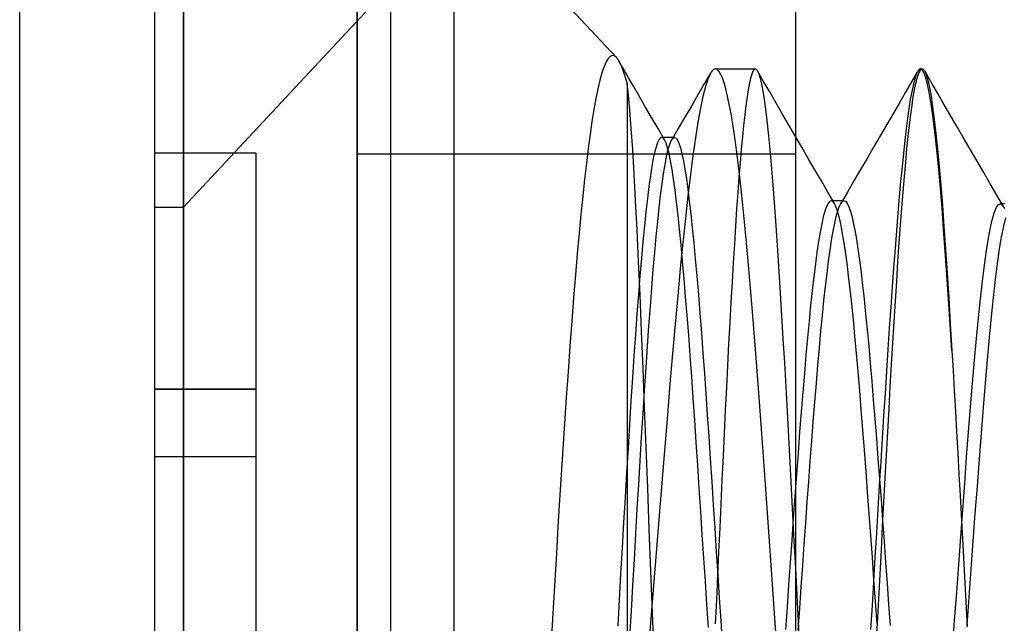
# Model space of a CAD drawing. Header units: millimetres. Extents: x -1 to 50, y 0 to 191.
# Tile 80 of 146: x 0 to 2.92, y 144.11 to 145.9. Entities that reach past the tile are written whole.
import ezdxf

# ---------------------------------------------------------------- set-up
doc = ezdxf.new("R2010")
doc.units = ezdxf.units.MM
doc.layers.add('MAIN-1', color=7, linetype='Continuous')
doc.layers.add('MAIN-2', color=7, linetype='Continuous')

msp = doc.modelspace()

# ---------------------------------------------------------------- linework, layer by layer
at = {"layer": 'MAIN-1'}
for p, q in [((0, 0), (0, 187.5)), ((1, 187.5), (1, 0))]:
    msp.add_line(p, q, dxfattribs=at)
at = {"layer": 'MAIN-2'}
for p, q in [((1, 0), (1, 187.5)), ((1, 0), (1, 187.5)), ((1.1, 23.45), (1.1, 167.05)), ((1.288, 23.45), (1.288, 167.05)), ((0.4852, 151.16), (0.4852, 145.34)), ((0.4852, 151.16), (0.4852, 145.34)), ((0.4, 147.16), (0.4, 141.34)), ((0.4852, 147.16), (1.7687, 145.7836)), ((0.4852, 141.34), (0.4852, 147.16)), ((0.4852, 147.16), (0.4852, 141.34)), ((2.3, 141.4975), (2.3, 147.0025)), ((0.4852, 145.34), (1.455, 146.3801)), ((1.738, 145.7708), (1.7319, 145.7569)), ((1.7441, 145.7809), (1.738, 145.7708)), ((1.7503, 145.7871), (1.7441, 145.7809)), ((1.7564, 145.7896), (1.7503, 145.7871)), ((1.7625, 145.7884), (1.7564, 145.7896)), ((1.7687, 145.7836), (1.7625, 145.7884)), ((1.7687, 145.7836), (1.7699, 145.7822)), ((1.7699, 145.7822), (1.7711, 145.7808)), ((1.7711, 145.7808), (1.7723, 145.7791)), ((1.7723, 145.7791), (1.7735, 145.7774)), ((1.7735, 145.7774), (1.7747, 145.7755)), ((1.7747, 145.7755), (1.7759, 145.7735)), ((1.7759, 145.7735), (1.7798, 145.7659)), ((1.7904, 145.7483), (1.7759, 145.7733)), ((1.7798, 145.7659), (1.7838, 145.7569)), ((1.7258, 145.7389), (1.7198, 145.717)), ((1.7319, 145.7569), (1.7258, 145.7389)), ((1.7838, 145.7569), (1.7878, 145.7465)), ((1.7878, 145.7465), (1.7919, 145.7346)), ((1.8048, 145.7233), (1.7904, 145.7483)), ((2.0478, 145.7378), (2.0291, 145.7056)), ((2.0496, 145.7406), (2.0471, 145.7365)), ((2.0521, 145.744), (2.0496, 145.7406)), ((2.0545, 145.7466), (2.0521, 145.744)), ((2.057, 145.7485), (2.0545, 145.7466)), ((2.0595, 145.7496), (2.057, 145.7485)), ((2.062, 145.75), (2.0595, 145.7496)), ((2.062, 145.75), (2.1802, 145.75)), ((2.0671, 145.7483), (2.062, 145.75)), ((2.0723, 145.7433), (2.0671, 145.7483)), ((2.0774, 145.7351), (2.0723, 145.7433)), ((2.1732, 145.7432), (2.1697, 145.7347)), ((2.1767, 145.7483), (2.1732, 145.7432)), ((2.1802, 145.75), (2.1767, 145.7483)), ((2.1802, 145.75), (2.1813, 145.7498)), ((2.1813, 145.7498), (2.1824, 145.7494)), ((2.1824, 145.7494), (2.1834, 145.7486)), ((2.1834, 145.7486), (2.1845, 145.7474)), ((2.1845, 145.7474), (2.1856, 145.746)), ((2.1856, 145.746), (2.1867, 145.7442)), ((2.2047, 145.7132), (2.1865, 145.7446)), ((2.1867, 145.7442), (2.1905, 145.7353)), ((2.6614, 145.7428), (2.6434, 145.7118)), ((2.6601, 145.7404), (2.656, 145.7307)), ((2.6641, 145.7467), (2.6601, 145.7404)), ((2.6636, 145.7347), (2.6674, 145.7432)), ((2.6651, 145.7477), (2.6641, 145.7467)), ((2.666, 145.7486), (2.6651, 145.7477)), ((2.6669, 145.7492), (2.666, 145.7486)), ((2.6679, 145.7496), (2.6669, 145.7492)), ((2.6674, 145.7432), (2.6712, 145.7483)), ((2.6688, 145.7499), (2.6679, 145.7496)), ((2.6698, 145.75), (2.6688, 145.7499)), ((2.6748, 145.7474), (2.6698, 145.75)), ((2.6698, 145.75), (2.675, 145.75)), ((2.6712, 145.7483), (2.675, 145.75)), ((2.6798, 145.7397), (2.6748, 145.7474)), ((2.675, 145.75), (2.6762, 145.7498)), ((2.6762, 145.7498), (2.6774, 145.7493)), ((2.6774, 145.7493), (2.6786, 145.7485)), ((2.6786, 145.7485), (2.6798, 145.7473)), ((2.6798, 145.7473), (2.681, 145.7457)), ((2.6848, 145.7269), (2.6798, 145.7397)), ((2.681, 145.7457), (2.6822, 145.7439)), ((2.6822, 145.7439), (2.6869, 145.733)), ((2.7015, 145.7105), (2.6822, 145.7439)), ((1.7198, 145.717), (1.7138, 145.6914)), ((1.7919, 145.7346), (1.7959, 145.7213)), ((1.7959, 145.7213), (1.8, 145.7066)), ((1.8193, 145.6984), (1.8048, 145.7233)), ((2.0398, 145.7201), (2.0325, 145.6974)), ((2.0471, 145.7365), (2.0398, 145.7201)), ((2.0826, 145.7235), (2.0774, 145.7351)), ((2.0878, 145.7087), (2.0826, 145.7235)), ((2.0929, 145.6906), (2.0878, 145.7087)), ((2.1627, 145.7076), (2.1592, 145.6891)), ((2.1662, 145.7229), (2.1627, 145.7076)), ((2.1697, 145.7347), (2.1662, 145.7229)), ((2.1905, 145.7353), (2.1944, 145.7224)), ((2.1944, 145.7224), (2.1984, 145.7053)), ((2.2229, 145.6817), (2.2047, 145.7132)), ((2.6434, 145.7118), (2.6254, 145.6808)), ((2.652, 145.7176), (2.6479, 145.7013)), ((2.656, 145.7307), (2.652, 145.7176)), ((2.6523, 145.6891), (2.6561, 145.7077)), ((2.6561, 145.7077), (2.6599, 145.7229)), ((2.6599, 145.7229), (2.6636, 145.7347)), ((2.6897, 145.7091), (2.6848, 145.7269)), ((2.6869, 145.733), (2.6915, 145.7169)), ((2.6946, 145.6863), (2.6897, 145.7091)), ((2.6915, 145.7169), (2.6962, 145.6955)), ((2.7209, 145.6771), (2.7015, 145.7105)), ((1.7138, 145.6914), (1.7078, 145.6621)), ((1.8, 145.7067), (1.8, 142.75)), ((1.8041, 145.6721), (1.8, 145.7066)), ((1.8337, 145.6734), (1.8193, 145.6984)), ((2.0291, 145.7056), (2.0103, 145.6734)), ((2.0325, 145.6974), (2.0251, 145.6684)), ((2.098, 145.6693), (2.0929, 145.6906)), ((2.1592, 145.6891), (2.1557, 145.6672)), ((2.1984, 145.7053), (2.2023, 145.6842)), ((2.2023, 145.6842), (2.2062, 145.6592)), ((2.2411, 145.6503), (2.2229, 145.6817)), ((2.6254, 145.6808), (2.6074, 145.6499)), ((2.6438, 145.6817), (2.6397, 145.6589)), ((2.6479, 145.7013), (2.6438, 145.6817)), ((2.6485, 145.6674), (2.6523, 145.6891)), ((2.6995, 145.6585), (2.6946, 145.6863)), ((2.6962, 145.6955), (2.701, 145.6688)), ((1.7078, 145.6621), (1.702, 145.6295)), ((1.8083, 145.6277), (1.8041, 145.6721)), ((1.8531, 145.6399), (1.8337, 145.6734)), ((2.0103, 145.6734), (1.9908, 145.6399)), ((2.0251, 145.6684), (2.0177, 145.6332)), ((2.1031, 145.6448), (2.098, 145.6693)), ((2.1557, 145.6672), (2.1523, 145.642)), ((2.2062, 145.6592), (2.2102, 145.6302)), ((2.2593, 145.6189), (2.2411, 145.6503)), ((2.6074, 145.6499), (2.5895, 145.6189)), ((2.6397, 145.6589), (2.6356, 145.6331)), ((2.6447, 145.6425), (2.6485, 145.6674)), ((2.7045, 145.6259), (2.6995, 145.6585)), ((2.701, 145.6688), (2.7058, 145.637)), ((2.7403, 145.6437), (2.7209, 145.6771)), ((1.702, 145.6295), (1.6962, 145.5938)), ((1.8126, 145.5737), (1.8083, 145.6277)), ((1.8725, 145.6064), (1.8531, 145.6399)), ((1.9908, 145.6399), (1.9714, 145.6065)), ((2.0177, 145.6332), (2.0103, 145.5921)), ((2.1082, 145.6172), (2.1031, 145.6448)), ((2.1523, 145.642), (2.1488, 145.6138)), ((2.2102, 145.6302), (2.2141, 145.5974)), ((2.6356, 145.6331), (2.6315, 145.6041)), ((2.6409, 145.6145), (2.6447, 145.6425)), ((2.7094, 145.5886), (2.7045, 145.6259)), ((2.7058, 145.637), (2.7106, 145.6001)), ((2.7597, 145.6103), (2.7403, 145.6437)), ((1.6962, 145.5938), (1.6906, 145.5552)), ((1.8919, 145.5729), (1.8725, 145.6064)), ((1.9714, 145.6065), (1.9519, 145.5731)), ((2.0103, 145.5921), (2.0029, 145.5455)), ((2.1133, 145.5867), (2.1082, 145.6172)), ((2.1488, 145.6138), (2.1454, 145.5825)), ((2.2141, 145.5974), (2.2181, 145.5609)), ((2.2788, 145.5854), (2.2593, 145.6189)), ((2.5895, 145.6189), (2.57, 145.5854)), ((2.6315, 145.6041), (2.6274, 145.5723)), ((2.6372, 145.5836), (2.6409, 145.6145)), ((2.7106, 145.6001), (2.7155, 145.5583)), ((2.7791, 145.5767), (2.7597, 145.6103)), ((1.8169, 145.5106), (1.8126, 145.5737)), ((1.9112, 145.5394), (1.8919, 145.5729)), ((1.9519, 145.5731), (1.9324, 145.5397)), ((2.1183, 145.5535), (2.1133, 145.5867)), ((2.1454, 145.5825), (2.142, 145.5485)), ((2.2982, 145.5519), (2.2788, 145.5854)), ((2.57, 145.5854), (2.5505, 145.5518)), ((2.6274, 145.5723), (2.6233, 145.5376)), ((2.6334, 145.5498), (2.6372, 145.5836)), ((2.7143, 145.5468), (2.7094, 145.5886)), ((2.7986, 145.5432), (2.7791, 145.5767)), ((1.6906, 145.5552), (1.6851, 145.514)), ((1.8913, 145.5337), (1.8869, 145.5215)), ((1.8957, 145.542), (1.8913, 145.5337)), ((1.896, 145.5424), (1.8957, 145.542)), ((1.8964, 145.5429), (1.896, 145.5424)), ((1.8967, 145.5433), (1.8964, 145.5429)), ((1.8971, 145.5437), (1.8967, 145.5433)), ((1.8974, 145.5441), (1.8971, 145.5437)), ((1.8978, 145.5444), (1.8974, 145.5441)), ((1.9022, 145.5468), (1.8978, 145.5444)), ((1.9067, 145.5452), (1.9022, 145.5468)), ((1.909, 145.5469), (1.9027, 145.5469)), ((1.9112, 145.5395), (1.9067, 145.5452)), ((1.9154, 145.5469), (1.909, 145.5469)), ((1.9156, 145.5299), (1.9112, 145.5395)), ((1.9217, 145.5469), (1.9154, 145.5469)), ((1.9281, 145.5469), (1.9217, 145.5469)), ((1.9257, 145.5237), (1.9301, 145.5352)), ((1.9344, 145.5469), (1.9281, 145.5469)), ((1.9301, 145.5352), (1.9345, 145.5428)), ((1.9408, 145.5469), (1.9344, 145.5469)), ((1.9345, 145.5428), (1.9355, 145.544)), ((1.9355, 145.544), (1.9366, 145.545)), ((1.9366, 145.545), (1.9376, 145.5458)), ((1.9376, 145.5458), (1.9387, 145.5464)), ((1.9387, 145.5464), (1.9397, 145.5467)), ((1.9397, 145.5467), (1.9408, 145.5468)), ((1.9408, 145.5468), (1.9452, 145.5449)), ((1.9452, 145.5449), (1.9495, 145.5391)), ((1.9495, 145.5391), (1.9539, 145.5294)), ((2.0029, 145.5455), (1.9955, 145.4934)), ((2.1233, 145.5177), (2.1183, 145.5535)), ((2.142, 145.5485), (2.1386, 145.5116)), ((2.2181, 145.5609), (2.222, 145.5208)), ((2.3177, 145.5183), (2.2982, 145.5519)), ((2.5505, 145.5518), (2.531, 145.5183)), ((2.6233, 145.5376), (2.6192, 145.5)), ((2.6297, 145.5131), (2.6334, 145.5498)), ((2.7192, 145.5006), (2.7143, 145.5468)), ((2.7155, 145.5583), (2.7204, 145.5118)), ((2.8181, 145.5096), (2.7986, 145.5432)), ((1.6851, 145.514), (1.6797, 145.4701)), ((1.8212, 145.4388), (1.8169, 145.5106)), ((1.8825, 145.5052), (1.878, 145.4849)), ((1.8869, 145.5215), (1.8825, 145.5052)), ((1.9201, 145.5164), (1.9156, 145.5299)), ((1.917, 145.4892), (1.9214, 145.5084)), ((1.9245, 145.4988), (1.9201, 145.5164)), ((1.9214, 145.5084), (1.9257, 145.5237)), ((1.9539, 145.5294), (1.9583, 145.5159)), ((1.9583, 145.5159), (1.9627, 145.4987)), ((2.1283, 145.4791), (2.1233, 145.5177)), ((2.1386, 145.5116), (2.1352, 145.4719)), ((2.222, 145.5208), (2.226, 145.4772)), ((2.3371, 145.4848), (2.3177, 145.5183)), ((2.531, 145.5183), (2.5115, 145.4848)), ((2.6259, 145.4736), (2.6297, 145.5131)), ((2.7204, 145.5118), (2.7252, 145.4608)), ((2.8376, 145.476), (2.8181, 145.5096)), ((0.4, 145.5), (0.4, 145.5)), ((0.7, 145.5), (0.4, 145.5)), ((0.7, 145.5), (0.7, 145.5)), ((0.7, 145.5), (0.7, 144.8)), ((2.3, 145.4975), (1, 145.4975)), ((1.878, 145.4849), (1.8736, 145.4607)), ((1.9126, 145.4661), (1.917, 145.4892)), ((1.929, 145.4773), (1.9245, 145.4988)), ((1.9335, 145.452), (1.929, 145.4773)), ((1.9627, 145.4987), (1.9671, 145.4777)), ((1.9671, 145.4777), (1.9715, 145.453)), ((1.9955, 145.4934), (1.988, 145.4361)), ((2.1333, 145.4377), (2.1283, 145.4791)), ((2.226, 145.4772), (2.23, 145.4303)), ((2.3566, 145.4512), (2.3371, 145.4848)), ((2.5115, 145.4848), (2.492, 145.4513)), ((2.6192, 145.5), (2.6151, 145.4596)), ((2.7241, 145.4503), (2.7192, 145.5006)), ((2.8571, 145.4424), (2.8376, 145.476)), ((1.6797, 145.4701), (1.6743, 145.4232)), ((1.8736, 145.4607), (1.8692, 145.4327)), ((1.9083, 145.4393), (1.9126, 145.4661)), ((1.938, 145.4231), (1.9335, 145.452)), ((1.9715, 145.453), (1.9759, 145.4247)), ((2.1352, 145.4719), (2.1317, 145.4292)), ((2.3761, 145.4177), (2.3566, 145.4512)), ((2.492, 145.4513), (2.4726, 145.4178)), ((2.6151, 145.4596), (2.611, 145.4165)), ((2.6222, 145.4312), (2.6259, 145.4736)), ((2.7289, 145.3958), (2.7241, 145.4503)), ((2.7252, 145.4608), (2.73, 145.4055)), ((1.6743, 145.4232), (1.6689, 145.373)), ((1.8255, 145.3592), (1.8212, 145.4388)), ((1.8692, 145.4327), (1.8647, 145.4009)), ((1.9039, 145.4088), (1.9083, 145.4393)), ((1.9425, 145.3907), (1.938, 145.4231)), ((1.9759, 145.4247), (1.9803, 145.3931)), ((1.988, 145.4361), (1.9806, 145.3737)), ((2.1317, 145.4292), (2.1283, 145.3835)), ((2.1383, 145.3934), (2.1333, 145.4377)), ((2.23, 145.4303), (2.234, 145.3802)), ((2.3956, 145.3841), (2.3761, 145.4177)), ((2.4726, 145.4178), (2.453, 145.3842)), ((2.611, 145.4165), (2.6069, 145.3707)), ((2.6184, 145.3859), (2.6222, 145.4312)), ((2.8766, 145.4088), (2.8571, 145.4424)), ((1.8647, 145.4009), (1.8603, 145.3655)), ((1.8996, 145.3749), (1.9039, 145.4088)), ((1.9469, 145.355), (1.9425, 145.3907)), ((1.9803, 145.3931), (1.9847, 145.3582)), ((2.1433, 145.3463), (2.1383, 145.3934)), ((2.7337, 145.3373), (2.7289, 145.3958)), ((2.73, 145.4055), (2.7347, 145.346)), ((2.8962, 145.3752), (2.8766, 145.4088)), ((1.6689, 145.373), (1.6635, 145.3195)), ((1.8299, 145.2727), (1.8255, 145.3592)), ((1.8603, 145.3655), (1.8559, 145.3265)), ((1.8952, 145.3378), (1.8996, 145.3749)), ((1.9806, 145.3737), (1.9731, 145.3064)), ((1.9847, 145.3582), (1.989, 145.3202)), ((2.1283, 145.3835), (2.1249, 145.3351)), ((2.234, 145.3802), (2.238, 145.327)), ((2.4151, 145.3505), (2.3956, 145.3841)), ((2.4005, 145.3572), (2.3958, 145.3514)), ((2.4052, 145.3591), (2.4005, 145.3572)), ((2.406, 145.3591), (2.4052, 145.3591)), ((2.4433, 145.3591), (2.4052, 145.3591)), ((2.4068, 145.3589), (2.406, 145.3591)), ((2.4075, 145.3586), (2.4068, 145.3589)), ((2.4083, 145.3582), (2.4075, 145.3586)), ((2.4091, 145.3578), (2.4083, 145.3582)), ((2.4099, 145.3572), (2.4091, 145.3578)), ((2.4146, 145.3514), (2.4099, 145.3572)), ((2.453, 145.3842), (2.4335, 145.3507)), ((2.4386, 145.3571), (2.4409, 145.3586)), ((2.4409, 145.3586), (2.4433, 145.3591)), ((2.4433, 145.3591), (2.4478, 145.3574)), ((2.4478, 145.3574), (2.4523, 145.352)), ((2.6069, 145.3707), (2.6027, 145.3223)), ((2.6146, 145.3379), (2.6184, 145.3859)), ((2.9157, 145.3416), (2.8962, 145.3752)), ((0.4, 145.34), (0.4852, 145.34)), ((1.8909, 145.2973), (1.8952, 145.3378)), ((1.9514, 145.316), (1.9469, 145.355)), ((2.1249, 145.3351), (2.1215, 145.2841)), ((2.1484, 145.2968), (2.1433, 145.3463)), ((2.3864, 145.3284), (2.3817, 145.3112)), ((2.3911, 145.3418), (2.3864, 145.3284)), ((2.3958, 145.3514), (2.3911, 145.3418)), ((2.4193, 145.3418), (2.4146, 145.3514)), ((2.424, 145.3285), (2.4193, 145.3418)), ((2.42, 145.3119), (2.4245, 145.3283)), ((2.4287, 145.3115), (2.424, 145.3285)), ((2.4245, 145.3283), (2.429, 145.3413)), ((2.429, 145.3413), (2.4314, 145.3467)), ((2.4314, 145.3467), (2.4338, 145.3512)), ((2.4338, 145.3512), (2.4362, 145.3546)), ((2.4362, 145.3546), (2.4386, 145.3571)), ((2.4523, 145.352), (2.4569, 145.3431)), ((2.4569, 145.3431), (2.4615, 145.3305)), ((2.4615, 145.3305), (2.4661, 145.3144)), ((2.6108, 145.2873), (2.6146, 145.3379)), ((2.7385, 145.275), (2.7337, 145.3373)), ((2.7347, 145.346), (2.7394, 145.2826)), ((2.8893, 145.3256), (2.8952, 145.3396)), ((2.8952, 145.3396), (2.901, 145.3478)), ((2.901, 145.3478), (2.9068, 145.3499)), ((2.9092, 145.35), (2.906, 145.35)), ((2.9068, 145.3499), (2.9127, 145.346)), ((2.9123, 145.35), (2.9092, 145.35)), ((2.9155, 145.35), (2.9123, 145.35)), ((2.9127, 145.346), (2.9138, 145.3445)), ((2.9138, 145.3445), (2.915, 145.3428)), ((2.915, 145.3428), (2.9162, 145.3408)), ((2.9187, 145.35), (2.9155, 145.35)), ((2.9162, 145.3408), (2.9173, 145.3386)), ((2.9173, 145.3386), (2.9185, 145.3362)), ((1.6635, 145.3195), (1.6581, 145.2626)), ((1.8559, 145.3265), (1.8515, 145.2841)), ((1.9559, 145.2736), (1.9514, 145.316)), ((1.9731, 145.3064), (1.9656, 145.2343)), ((1.989, 145.3202), (1.9934, 145.279)), ((2.238, 145.327), (2.242, 145.2708)), ((2.3817, 145.3112), (2.377, 145.2905)), ((2.4155, 145.2921), (2.42, 145.3119)), ((2.4334, 145.2909), (2.4287, 145.3115)), ((2.4661, 145.3144), (2.4707, 145.2947)), ((2.6027, 145.3223), (2.5985, 145.2712)), ((2.8774, 145.2798), (2.8834, 145.3056)), ((2.8834, 145.3056), (2.8893, 145.3256)), ((2.9164, 145.2833), (2.9224, 145.3086)), ((1.8343, 145.1794), (1.8299, 145.2727)), ((1.8515, 145.2841), (1.8471, 145.2382)), ((1.8866, 145.2533), (1.8909, 145.2973)), ((1.9603, 145.228), (1.9559, 145.2736)), ((1.9934, 145.279), (1.9978, 145.2345)), ((2.1215, 145.2841), (2.1181, 145.2307)), ((2.1534, 145.245), (2.1484, 145.2968)), ((2.242, 145.2708), (2.246, 145.2115)), ((2.377, 145.2905), (2.3723, 145.266)), ((2.411, 145.2689), (2.4155, 145.2921)), ((2.438, 145.2667), (2.4334, 145.2909)), ((2.4707, 145.2947), (2.4753, 145.2716)), ((2.4753, 145.2716), (2.4799, 145.2451)), ((2.5985, 145.2712), (2.5943, 145.2175)), ((2.6069, 145.2341), (2.6108, 145.2873)), ((2.7434, 145.209), (2.7385, 145.275)), ((2.7394, 145.2826), (2.7441, 145.2153)), ((2.8715, 145.2482), (2.8774, 145.2798)), ((2.9104, 145.2521), (2.9164, 145.2833)), ((1.6581, 145.2626), (1.6527, 145.2024)), ((1.8823, 145.2057), (1.8866, 145.2533)), ((2.1583, 145.191), (2.1534, 145.245)), ((2.3723, 145.266), (2.3677, 145.2381)), ((2.4019, 145.2126), (2.4065, 145.2423)), ((2.4065, 145.2423), (2.411, 145.2689)), ((2.4427, 145.2391), (2.438, 145.2667)), ((2.4799, 145.2451), (2.4845, 145.2153)), ((2.8655, 145.2111), (2.8715, 145.2482)), ((2.9044, 145.2153), (2.9104, 145.2521)), ((1.8471, 145.2382), (1.8427, 145.189)), ((1.9656, 145.2343), (1.9579, 145.1579)), ((1.9648, 145.1794), (1.9603, 145.228)), ((1.9978, 145.2345), (2.0023, 145.1865)), ((2.1181, 145.2307), (2.1147, 145.1752)), ((2.246, 145.2115), (2.25, 145.1494)), ((2.3677, 145.2381), (2.363, 145.2066)), ((2.3974, 145.1796), (2.4019, 145.2126)), ((2.4474, 145.2081), (2.4427, 145.2391)), ((2.4845, 145.2153), (2.489, 145.1825)), ((2.5943, 145.2175), (2.59, 145.1615)), ((2.6031, 145.1786), (2.6069, 145.2341)), ((2.7441, 145.2153), (2.7488, 145.1446)), ((2.8983, 145.1729), (2.9044, 145.2153)), ((1.6527, 145.2024), (1.6473, 145.1389)), ((1.8427, 145.189), (1.8382, 145.1368)), ((1.8779, 145.1549), (1.8823, 145.2057)), ((2.0023, 145.1865), (2.0069, 145.1353)), ((2.1633, 145.1349), (2.1583, 145.191)), ((2.363, 145.2066), (2.3583, 145.1719)), ((2.452, 145.174), (2.4474, 145.2081)), ((2.489, 145.1825), (2.4936, 145.1467)), ((2.7483, 145.1397), (2.7434, 145.209)), ((2.8596, 145.1685), (2.8655, 145.2111)), ((1.8387, 145.079), (1.8343, 145.1794)), ((1.8735, 145.1013), (1.8779, 145.1549)), ((1.9579, 145.1579), (1.9503, 145.0773)), ((1.9693, 145.1282), (1.9648, 145.1794)), ((2.1147, 145.1752), (2.1113, 145.1177)), ((2.3583, 145.1719), (2.3536, 145.1339)), ((2.3929, 145.1435), (2.3974, 145.1796)), ((2.4567, 145.1366), (2.452, 145.174)), ((2.59, 145.1615), (2.5858, 145.1033)), ((2.5993, 145.121), (2.6031, 145.1786)), ((2.8536, 145.1208), (2.8596, 145.1685)), ((2.8923, 145.1251), (2.8983, 145.1729)), ((1.6473, 145.1389), (1.6418, 145.072)), ((1.8382, 145.1368), (1.8338, 145.0815)), ((1.9738, 145.0746), (1.9693, 145.1282)), ((2.0069, 145.1353), (2.0114, 145.0812)), ((2.1682, 145.077), (2.1633, 145.1349)), ((2.25, 145.1494), (2.2541, 145.0848)), ((2.3536, 145.1339), (2.3489, 145.0928)), ((2.3883, 145.1046), (2.3929, 145.1435)), ((2.4614, 145.0963), (2.4567, 145.1366)), ((2.4936, 145.1467), (2.4982, 145.1082)), ((2.7532, 145.0674), (2.7483, 145.1397)), ((2.7488, 145.1446), (2.7535, 145.0708)), ((2.8863, 145.0723), (2.8923, 145.1251)), ((1.8692, 145.0456), (1.8735, 145.1013)), ((2.1113, 145.1177), (2.1079, 145.0583)), ((2.3838, 145.0629), (2.3883, 145.1046)), ((2.4661, 145.0529), (2.4614, 145.0963)), ((2.4982, 145.1082), (2.5027, 145.067)), ((2.5858, 145.1033), (2.5816, 145.0431)), ((2.5955, 145.0614), (2.5993, 145.121)), ((2.8477, 145.0683), (2.8536, 145.1208)), ((1.6418, 145.072), (1.6363, 145.0017)), ((1.8338, 145.0815), (1.8294, 145.0234)), ((1.8432, 144.9724), (1.8387, 145.079)), ((1.9503, 145.0773), (1.9426, 144.9932)), ((1.9783, 145.0187), (1.9738, 145.0746)), ((2.0114, 145.0812), (2.0159, 145.0249)), ((2.1732, 145.0173), (2.1682, 145.077)), ((2.2541, 145.0848), (2.2581, 145.018)), ((2.3489, 145.0928), (2.3442, 145.0488)), ((2.5027, 145.067), (2.5072, 145.0233)), ((2.7582, 144.9924), (2.7532, 145.0674)), ((2.7535, 145.0708), (2.7582, 144.9941)), ((2.8418, 145.0114), (2.8477, 145.0683)), ((2.8803, 145.0148), (2.8863, 145.0723)), ((1.8649, 144.9878), (1.8692, 145.0456)), ((2.1079, 145.0583), (2.1046, 144.9972)), ((2.3442, 145.0488), (2.3396, 145.0022)), ((2.3793, 145.0187), (2.3838, 145.0629)), ((2.4708, 145.0066), (2.4661, 145.0529)), ((2.5816, 145.0431), (2.5773, 144.9813)), ((2.5917, 145.0002), (2.5955, 145.0614)), ((1.8294, 145.0234), (1.825, 144.9626)), ((1.9828, 144.9605), (1.9783, 145.0187)), ((2.0159, 145.0249), (2.0204, 144.9669)), ((2.1782, 144.9558), (2.1732, 145.0173)), ((2.2581, 145.018), (2.2622, 144.9492)), ((2.3748, 144.9721), (2.3793, 145.0187)), ((2.5072, 145.0233), (2.5118, 144.977)), ((2.8359, 144.9506), (2.8418, 145.0114)), ((2.8743, 144.9531), (2.8803, 145.0148)), ((1.6363, 145.0017), (1.6308, 144.9281)), ((1.8606, 144.9274), (1.8649, 144.9878)), ((1.9426, 144.9932), (1.9349, 144.906)), ((2.1046, 144.9972), (2.1012, 144.9345)), ((2.3396, 145.0022), (2.3349, 144.953)), ((2.4755, 144.9577), (2.4708, 145.0066)), ((2.5773, 144.9813), (2.5731, 144.918)), ((2.5879, 144.9375), (2.5917, 145.0002)), ((2.7582, 144.9941), (2.763, 144.9148)), ((2.763, 144.9148), (2.7582, 144.9924)), ((1.825, 144.9626), (1.8206, 144.8994)), ((1.8477, 144.8611), (1.8432, 144.9724)), ((1.9873, 144.9001), (1.9828, 144.9605)), ((2.0204, 144.9669), (2.0248, 144.9075)), ((2.1831, 144.8928), (2.1782, 144.9558)), ((2.2622, 144.9492), (2.2663, 144.8787)), ((2.3349, 144.953), (2.3303, 144.9013)), ((2.3703, 144.9231), (2.3748, 144.9721)), ((2.4802, 144.9061), (2.4755, 144.9577)), ((2.5118, 144.977), (2.5163, 144.9282)), ((2.83, 144.8861), (2.8359, 144.9506)), ((2.8683, 144.8874), (2.8743, 144.9531)), ((1.6308, 144.9281), (1.6253, 144.852)), ((1.8563, 144.8638), (1.8606, 144.9274)), ((2.1012, 144.9345), (2.0979, 144.8703)), ((2.3658, 144.8717), (2.3703, 144.9231)), ((2.5163, 144.9282), (2.5209, 144.877)), ((2.5841, 144.8734), (2.5879, 144.9375)), ((1.8206, 144.8994), (1.8162, 144.8338)), ((1.9349, 144.906), (1.9273, 144.8161)), ((1.9918, 144.8377), (1.9873, 144.9001)), ((2.0248, 144.9075), (2.0292, 144.8472)), ((2.188, 144.8284), (2.1831, 144.8928)), ((2.3303, 144.9013), (2.3256, 144.8472)), ((2.4849, 144.8523), (2.4802, 144.9061)), ((2.5731, 144.918), (2.5689, 144.8535)), ((2.763, 144.9148), (2.7665, 144.856)), ((1.8522, 144.746), (1.8477, 144.8611)), ((1.8519, 144.797), (1.8563, 144.8638)), ((2.0979, 144.8703), (2.0946, 144.8048)), ((2.2663, 144.8787), (2.2703, 144.8068)), ((2.3613, 144.818), (2.3658, 144.8717)), ((2.5209, 144.877), (2.5255, 144.8238)), ((2.5803, 144.8081), (2.5841, 144.8734)), ((2.8242, 144.8183), (2.83, 144.8861)), ((2.8623, 144.8181), (2.8683, 144.8874)), ((1.6253, 144.852), (1.6199, 144.7751)), ((1.8162, 144.8338), (1.8118, 144.7661)), ((1.9963, 144.7738), (1.9918, 144.8377)), ((2.0292, 144.8472), (2.0335, 144.7862)), ((2.3256, 144.8472), (2.3209, 144.791)), ((2.4896, 144.7964), (2.4849, 144.8523)), ((2.5689, 144.8535), (2.5647, 144.7879)), ((2.7665, 144.856), (2.77, 144.7961)), ((1.9273, 144.8161), (1.9195, 144.724)), ((2.0946, 144.8048), (2.0913, 144.7381)), ((2.1929, 144.7627), (2.188, 144.8284)), ((2.2703, 144.8068), (2.2744, 144.7337)), ((2.3567, 144.7622), (2.3613, 144.818)), ((2.5255, 144.8238), (2.53, 144.7687)), ((2.5766, 144.7417), (2.5803, 144.8081)), ((2.8183, 144.7475), (2.8242, 144.8183)), ((2.8563, 144.7456), (2.8623, 144.8181)), ((0.4, 144.8), (0.7, 144.8)), ((0.7, 144.8), (0.4, 144.8)), ((0.7, 144.8), (0.7, 144.6)), ((1.6199, 144.7751), (1.6147, 144.6985)), ((1.8475, 144.728), (1.8519, 144.797)), ((2.0008, 144.7086), (1.9963, 144.7738)), ((2.0335, 144.7862), (2.0378, 144.724)), ((2.3209, 144.791), (2.3163, 144.7327)), ((2.4943, 144.7388), (2.4896, 144.7964)), ((2.5647, 144.7879), (2.5604, 144.7214)), ((2.77, 144.7961), (2.7735, 144.7353)), ((1.8118, 144.7661), (1.8074, 144.6964)), ((1.8568, 144.6277), (1.8522, 144.746)), ((2.1978, 144.6959), (2.1929, 144.7627)), ((2.3522, 144.7049), (2.3567, 144.7622)), ((2.53, 144.7687), (2.5346, 144.7122)), ((2.8124, 144.6741), (2.8183, 144.7475)), ((2.8503, 144.6703), (2.8563, 144.7456)), ((1.8431, 144.6581), (1.8475, 144.728)), ((1.9195, 144.724), (1.9118, 144.63)), ((2.0378, 144.724), (2.0422, 144.6602)), ((2.0913, 144.7381), (2.088, 144.6702)), ((2.2744, 144.7337), (2.2784, 144.6591)), ((2.3163, 144.7327), (2.3116, 144.6726)), ((2.499, 144.6796), (2.4943, 144.7388)), ((2.5604, 144.7214), (2.5562, 144.6538)), ((2.5728, 144.6742), (2.5766, 144.7417)), ((2.7735, 144.7353), (2.777, 144.6736)), ((1.6147, 144.6985), (1.6098, 144.6229)), ((1.8074, 144.6964), (1.803, 144.6252)), ((2.0052, 144.6423), (2.0008, 144.7086)), ((2.2027, 144.6281), (2.1978, 144.6959)), ((2.3477, 144.6463), (2.3522, 144.7049)), ((2.5346, 144.7122), (2.5391, 144.6543)), ((1.8388, 144.588), (1.8431, 144.6581)), ((2.0422, 144.6602), (2.0466, 144.5941)), ((2.088, 144.6702), (2.0847, 144.6012)), ((2.2784, 144.6591), (2.2825, 144.5833)), ((2.3116, 144.6726), (2.3069, 144.6108)), ((2.5037, 144.619), (2.499, 144.6796)), ((2.569, 144.6056), (2.5728, 144.6742)), ((2.777, 144.6736), (2.7805, 144.6112)), ((2.8066, 144.5986), (2.8124, 144.6741)), ((2.8443, 144.5925), (2.8503, 144.6703)), ((1.8614, 144.5069), (1.8568, 144.6277)), ((1.9118, 144.63), (1.904, 144.5344)), ((2.0097, 144.575), (2.0052, 144.6423)), ((2.2075, 144.5595), (2.2027, 144.6281)), ((2.3432, 144.5868), (2.3477, 144.6463)), ((2.5391, 144.6543), (2.5437, 144.5951)), ((2.5562, 144.6538), (2.5519, 144.5851)), ((0.4, 144.6), (0.4, 144.6)), ((0.4, 144.6), (0.4, 144.6)), ((0.7, 144.6), (0.4, 144.6)), ((0.7, 144.6), (0.7, 144.6)), ((0.7, 144.6), (0.7, 144.6)), ((0.7, 144.6), (0.7, 143.9)), ((1.6098, 144.6229), (1.6049, 144.5473)), ((1.803, 144.6252), (1.7986, 144.5528)), ((2.0847, 144.6012), (2.0814, 144.5313)), ((2.3069, 144.6108), (2.3022, 144.5477)), ((2.5084, 144.5572), (2.5037, 144.619)), ((2.5653, 144.536), (2.569, 144.6056)), ((2.7805, 144.6112), (2.7839, 144.5482)), ((2.8008, 144.5213), (2.8066, 144.5986)), ((1.8346, 144.5174), (1.8388, 144.588)), ((2.0142, 144.5068), (2.0097, 144.575)), ((2.0466, 144.5941), (2.0511, 144.5262)), ((2.2825, 144.5833), (2.2866, 144.5061)), ((2.3388, 144.5265), (2.3432, 144.5868)), ((2.5437, 144.5951), (2.5482, 144.5347)), ((2.5519, 144.5851), (2.5477, 144.5154)), ((2.8383, 144.5128), (2.8443, 144.5925)), ((1.6049, 144.5473), (1.6002, 144.4708)), ((1.7986, 144.5528), (1.7942, 144.4794)), ((2.2124, 144.4901), (2.2075, 144.5595)), ((2.3022, 144.5477), (2.2975, 144.4833)), ((2.5131, 144.4944), (2.5084, 144.5572)), ((2.7839, 144.5482), (2.7873, 144.4847)), ((1.8303, 144.4454), (1.8346, 144.5174)), ((1.904, 144.5344), (1.8962, 144.4375)), ((2.0511, 144.5262), (2.0556, 144.457)), ((2.0814, 144.5313), (2.0781, 144.4606)), ((2.3343, 144.4653), (2.3388, 144.5265)), ((2.5477, 144.5154), (2.5434, 144.4449)), ((2.5482, 144.5347), (2.5528, 144.4733)), ((2.5615, 144.4655), (2.5653, 144.536)), ((2.7949, 144.4426), (2.8008, 144.5213)), ((2.8323, 144.4315), (2.8383, 144.5128)), ((1.866, 144.3841), (1.8614, 144.5069)), ((2.0187, 144.438), (2.0142, 144.5068)), ((2.2173, 144.42), (2.2124, 144.4901)), ((2.2866, 144.5061), (2.2907, 144.4279)), ((2.2975, 144.4833), (2.2928, 144.4181)), ((2.5178, 144.4306), (2.5131, 144.4944)), ((2.7873, 144.4847), (2.7903, 144.4295)), ((1.6002, 144.4708), (1.5954, 144.3927)), ((1.7942, 144.4794), (1.7899, 144.405)), ((2.0556, 144.457), (2.0601, 144.3876)), ((2.0781, 144.4606), (2.0748, 144.3895)), ((2.3299, 144.4035), (2.3343, 144.4653)), ((2.5528, 144.4733), (2.5574, 144.4113)), ((2.5577, 144.3943), (2.5615, 144.4655)), ((1.826, 144.3712), (1.8303, 144.4454)), ((1.8962, 144.4375), (1.8884, 144.3398)), ((2.0232, 144.3688), (2.0187, 144.438)), ((2.2907, 144.4279), (2.2949, 144.3489)), ((2.5225, 144.3662), (2.5178, 144.4306)), ((2.5434, 144.4449), (2.5391, 144.3737)), ((2.7891, 144.3624), (2.7949, 144.4426)), ((2.7903, 144.4295), (2.7932, 144.374)), ((2.8263, 144.3492), (2.8323, 144.4315)), ((1.7899, 144.405), (1.7855, 144.3296)), ((2.2222, 144.3493), (2.2173, 144.42)), ((2.2928, 144.4181), (2.2881, 144.3523)), ((2.3255, 144.341), (2.3299, 144.4035)), ((2.5538, 144.3224), (2.5577, 144.3943)), ((2.5574, 144.4113), (2.5619, 144.349)), ((1.5954, 144.3927), (1.5906, 144.3131)), ((1.8217, 144.2953), (1.826, 144.3712)), ((1.8706, 144.2602), (1.866, 144.3841)), ((2.0277, 144.2995), (2.0232, 144.3688)), ((2.0601, 144.3876), (2.0646, 144.3183)), ((2.0748, 144.3895), (2.0715, 144.3182)), ((2.5273, 144.3013), (2.5225, 144.3662)), ((2.5391, 144.3737), (2.5348, 144.302)), ((2.7932, 144.374), (2.7962, 144.3184)), ((1.8884, 144.3398), (1.8806, 144.2419)), ((2.227, 144.2782), (2.2222, 144.3493)), ((2.2881, 144.3523), (2.2835, 144.2861)), ((2.2949, 144.3489), (2.2991, 144.2694)), ((2.321, 144.2778), (2.3255, 144.341)), ((2.5619, 144.349), (2.5664, 144.2866)), ((2.7831, 144.2804), (2.7891, 144.3624)), ((2.8203, 144.2664), (2.8263, 144.3492)), ((1.5906, 144.3131), (1.5858, 144.2324)), ((1.7855, 144.3296), (1.7811, 144.253)), ((2.0646, 144.3183), (2.0691, 144.2495)), ((2.0715, 144.3182), (2.0682, 144.2468)), ((2.55, 144.2502), (2.5538, 144.3224)), ((2.7962, 144.3184), (2.7991, 144.2626)), ((1.8173, 144.2185), (1.8217, 144.2953)), ((2.0322, 144.2304), (2.0277, 144.2995)), ((2.2319, 144.2068), (2.227, 144.2782)), ((2.2835, 144.2861), (2.2788, 144.2199)), ((2.3165, 144.2141), (2.321, 144.2778)), ((2.532, 144.2361), (2.5273, 144.3013)), ((2.5348, 144.302), (2.5304, 144.2303)), ((2.5664, 144.2866), (2.5709, 144.2242)), ((2.7771, 144.1975), (2.7831, 144.2804)), ((1.7811, 144.253), (1.7767, 144.1758)), ((1.8753, 144.1361), (1.8706, 144.2602)), ((2.0691, 144.2495), (2.0735, 144.1814)), ((2.2991, 144.2694), (2.3033, 144.1898)), ((2.5462, 144.178), (2.55, 144.2502)), ((2.7991, 144.2626), (2.8021, 144.207)), ((2.8143, 144.1835), (2.8203, 144.2664)), ((1.5858, 144.2324), (1.5811, 144.1508)), ((1.8806, 144.2419), (1.8727, 144.1442)), ((2.0367, 144.1615), (2.0322, 144.2304)), ((2.0682, 144.2468), (2.065, 144.1754)), ((2.2788, 144.2199), (2.2742, 144.1537)), ((2.5304, 144.2303), (2.5261, 144.1587)), ((2.5367, 144.1708), (2.532, 144.2361)), ((2.5709, 144.2242), (2.5754, 144.1618)), ((1.8129, 144.1422), (1.8173, 144.2185)), ((2.2368, 144.1355), (2.2319, 144.2068)), ((2.3121, 144.1503), (2.3165, 144.2141)), ((2.7711, 144.1149), (2.7771, 144.1975)), ((2.8021, 144.207), (2.8051, 144.1513)), ((1.7767, 144.1758), (1.7723, 144.0984)), ((2.0412, 144.0932), (2.0367, 144.1615)), ((2.065, 144.1754), (2.0617, 144.1043)), ((2.0735, 144.1814), (2.0779, 144.1142)), ((2.3033, 144.1898), (2.3074, 144.1105)), ((2.5414, 144.1056), (2.5367, 144.1708)), ((2.5424, 144.1062), (2.5462, 144.178)), ((2.5754, 144.1618), (2.58, 144.0996)), ((2.8083, 144.1009), (2.8143, 144.1835)), ((1.5811, 144.1508), (1.5764, 144.0685)), ((1.8086, 144.0666), (1.8129, 144.1422)), ((1.8727, 144.1442), (1.8648, 144.0468)), ((1.8801, 144.0127), (1.8753, 144.1361)), ((2.2416, 144.0646), (2.2368, 144.1355)), ((2.2742, 144.1537), (2.2695, 144.0877)), ((2.3076, 144.087), (2.3121, 144.1503)), ((2.5261, 144.1587), (2.5218, 144.0877)), ((2.8051, 144.1513), (2.808, 144.0959)), ((2.0779, 144.1142), (2.0823, 144.0479)), ((2.3074, 144.1105), (2.3116, 144.0318)), ((2.5386, 144.0351), (2.5424, 144.1062)), ((2.7651, 144.033), (2.7711, 144.1149))]:
    msp.add_line(p, q, dxfattribs=at)

doc.saveas('drawing.dxf')
